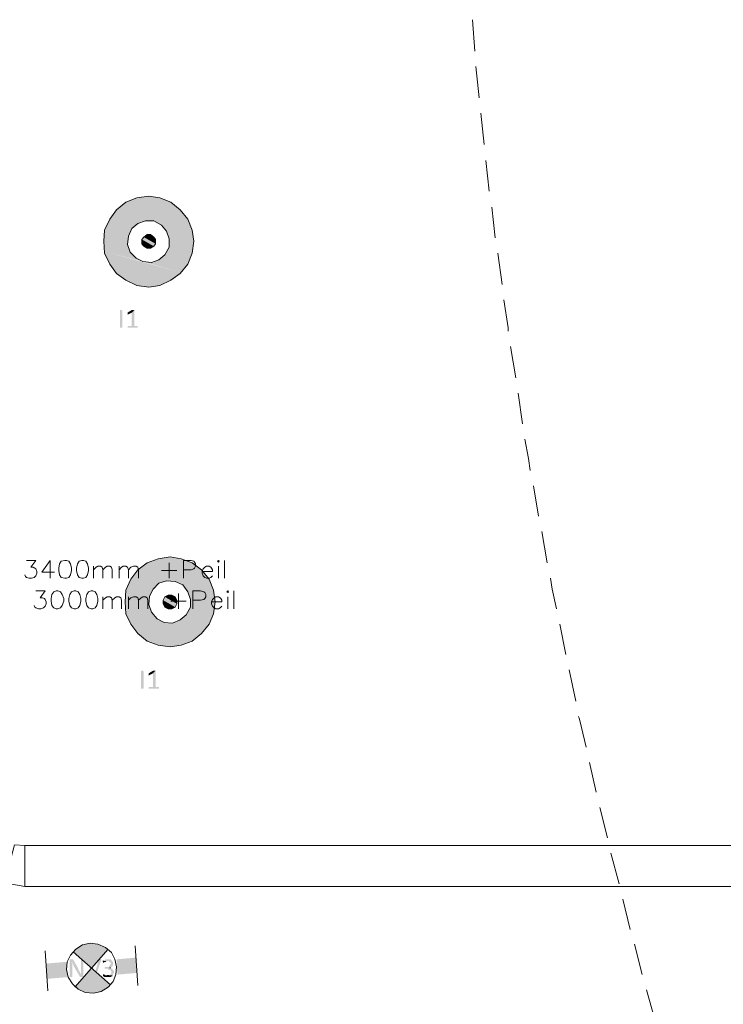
# Model space of a CAD drawing. Header units: millimetres. Extents: x -197899 to 120983, y -4228 to 45370.
# Tile 47 of 200: x -169603 to -166096, y 10548 to 15458. Entities that reach past the tile are written whole.
import ezdxf

# ---------------------------------------------------------------- set-up
doc = ezdxf.new("R2010")
doc.units = ezdxf.units.MM
for name, color, linetype in [('AL63----', 7, 'Continuous'), ('PDF_Geometry', 8, 'Continuous'), ('PDF_Solid Fills', 8, 'Continuous')]:
    doc.layers.add(name, color=color, linetype=linetype)

# ---------------------------------------------------------------- blocks, each defined once
blk = doc.blocks.new('A$C01523A58')
at = {"layer": 'PDF_Solid Fills'}
for color, points in [(1, [(-6845.3, -14583.8), (-6900.3, -14605), (-6591.3, -14689.7)]), (1, [(-6786, -14575.4), (-6845.3, -14583.8), (-6629.4, -14643.1)]), (1, [(-6845.3, -14583.8), (-6629.4, -14643.1), (-6591.3, -14689.7)]), (1, [(-6731, -14583.8), (-6786, -14575.4), (-6675.9, -14605)]), (1, [(-6786, -14575.4), (-6675.9, -14605), (-6629.4, -14643.1)]), (1, [(-6900.3, -14605), (-6946.9, -14643.1), (-6570.2, -14744.7)]), (1, [(-6900.3, -14605), (-6591.3, -14689.7), (-6570.2, -14744.7)]), (1, [(-6972.3, -14676.9), (-6980.8, -14689.7), (-6853.8, -14723.6)]), (1, [(-6955.4, -14655.8), (-6972.3, -14676.9), (-6841.1, -14710.8)]), (1, [(-6972.3, -14676.9), (-6841.1, -14710.8), (-6853.8, -14723.6)]), (1, [(-6951.1, -14647.4), (-6955.4, -14655.8), (-6803, -14698.2)]), (1, [(-6955.4, -14655.8), (-6803, -14698.2), (-6841.1, -14710.8)]), (1, [(-6946.9, -14643.1), (-6951.1, -14647.4), (-6570.2, -14753.2)]), (1, [(-6951.1, -14647.4), (-6760.6, -14698.2), (-6803, -14698.2)]), (1, [(-6946.9, -14643.1), (-6570.2, -14744.7), (-6570.2, -14753.2)]), (1, [(-6989.3, -14706.6), (-7006.2, -14744.7), (-6887.7, -14774.4)]), (1, [(-6980.8, -14689.7), (-6989.3, -14706.6), (-6870.7, -14736.2)]), (1, [(-6989.3, -14706.6), (-6870.7, -14736.2), (-6887.7, -14774.4)]), (1, [(-6980.8, -14689.7), (-6853.8, -14723.6), (-6870.7, -14736.2)]), (1, [(-6760.6, -14698.2), (-6722.6, -14719.3), (-6565.9, -14761.6)]), (1, [(-6760.6, -14698.2), (-6570.2, -14753.2), (-6565.9, -14761.6)]), (1, [(-6722.6, -14719.3), (-6697.1, -14749), (-6565.9, -14782.8)]), (1, [(-6722.6, -14719.3), (-6565.9, -14761.6), (-6565.9, -14782.8)]), (1, [(-7006.2, -14744.7), (-7010.4, -14782.8), (-6891.8, -14816.7)]), (1, [(-7006.2, -14744.7), (-6887.7, -14774.4), (-6891.8, -14816.7)]), (51, [(-6811.5, -14778.6), (-6819.9, -14791.3), (-6752.2, -14812.4)]), (51, [(-6794.5, -14765.9), (-6811.5, -14778.6), (-6752.2, -14791.3)]), (51, [(-6811.5, -14778.6), (-6752.2, -14791.3), (-6752.2, -14812.4)]), (51, [(-6777.6, -14765.9), (-6794.5, -14765.9), (-6760.6, -14778.6)]), (51, [(-6794.5, -14765.9), (-6760.6, -14778.6), (-6752.2, -14791.3)]), (1, [(-6697.1, -14749), (-6688.7, -14765.9), (-6561.7, -14799.7)]), (1, [(-6697.1, -14749), (-6565.9, -14782.8), (-6561.7, -14799.7)]), (1, [(-6688.7, -14765.9), (-6684.5, -14787), (-6565.9, -14820.9)]), (1, [(-6688.7, -14765.9), (-6561.7, -14799.7), (-6565.9, -14820.9)]), (1, [(-7010.4, -14782.8), (-7010.4, -14799.7), (-6883.4, -14837.8)]), (1, [(-7010.4, -14782.8), (-6891.8, -14816.7), (-6883.4, -14837.8)]), (1, [(-7010.4, -14799.7), (-7010.4, -14820.9), (-6879.2, -14854.8)]), (1, [(-7010.4, -14799.7), (-6883.4, -14837.8), (-6879.2, -14854.8)]), (1, [(-7010.4, -14820.9), (-7006.2, -14842.1), (-6849.5, -14884.4)]), (1, [(-7010.4, -14820.9), (-6879.2, -14854.8), (-6849.5, -14884.4)]), (51, [(-6819.9, -14791.3), (-6819.9, -14812.4), (-6760.6, -14825.1)]), (51, [(-6819.9, -14791.3), (-6752.2, -14812.4), (-6760.6, -14825.1)]), (51, [(-6819.9, -14812.4), (-6811.5, -14825.1), (-6777.6, -14833.6)]), (51, [(-6819.9, -14812.4), (-6760.6, -14825.1), (-6777.6, -14833.6)]), (51, [(-6811.5, -14825.1), (-6777.6, -14833.6), (-6794.5, -14833.6)]), (1, [(-6684.5, -14829.4), (-6705.6, -14867.5), (-6587.1, -14897.1)]), (1, [(-6684.5, -14787), (-6684.5, -14829.4), (-6570.2, -14859)]), (1, [(-6684.5, -14787), (-6565.9, -14820.9), (-6570.2, -14859)]), (1, [(-6684.5, -14829.4), (-6570.2, -14859), (-6587.1, -14897.1)]), (1, [(-7006.2, -14842.1), (-7006.2, -14850.5), (-6815.7, -14901.3)]), (1, [(-7006.2, -14842.1), (-6849.5, -14884.4), (-6815.7, -14901.3)]), (1, [(-7006.2, -14850.5), (-7006.2, -14859), (-6629.4, -14960.6)]), (1, [(-7006.2, -14850.5), (-6625.2, -14956.4), (-6629.4, -14960.6)]), (1, [(-7006.2, -14859), (-6980.8, -14914.1), (-6675.9, -14994.5)]), (1, [(-7006.2, -14859), (-6629.4, -14960.6), (-6675.9, -14994.5)]), (1, [(-6705.6, -14867.5), (-6722.6, -14880.2), (-6591.3, -14914.1)]), (1, [(-6705.6, -14867.5), (-6587.1, -14897.1), (-6591.3, -14914.1)]), (1, [(-6980.8, -14914.1), (-6946.9, -14960.6), (-6731, -15019.9)]), (1, [(-6980.8, -14914.1), (-6675.9, -14994.5), (-6731, -15019.9)]), (1, [(-6773.3, -14905.6), (-6815.7, -14901.3), (-6625.2, -14956.4)]), (1, [(-6735.2, -14892.9), (-6773.3, -14905.6), (-6616.7, -14947.9)]), (1, [(-6773.3, -14905.6), (-6616.7, -14947.9), (-6625.2, -14956.4)]), (1, [(-6722.6, -14880.2), (-6735.2, -14892.9), (-6604, -14926.7)]), (1, [(-6735.2, -14892.9), (-6604, -14926.7), (-6616.7, -14947.9)]), (1, [(-6722.6, -14880.2), (-6591.3, -14914.1), (-6604, -14926.7)]), (1, [(-6946.9, -14960.6), (-6900.3, -14994.5), (-6786, -15028.3)]), (1, [(-6946.9, -14960.6), (-6731, -15019.9), (-6786, -15028.3)]), (1, [(-6900.3, -14994.5), (-6786, -15028.3), (-6845.3, -15019.9)]), (7, [(-6917.2, -15231.6), (-6930, -15231.6), (-6930, -15142.6), (-6921.5, -15142.6), (-6917.2, -15146.9)]), (7, [(-6858, -15142.6), (-6870.7, -15155.4), (-6870.7, -15223.1), (-6891.8, -15223.1), (-6891.8, -15227.3), (-6891.8, -15231.6), (-6841.1, -15231.6), (-6841.1, -15227.3), (-6841.1, -15223.1), (-6858, -15223.1)]), (7, [(-6866.5, -15142.6), (-6870.7, -15142.6), (-6891.8, -15155.4), (-6891.8, -15159.6), (-6891.8, -15163.8), (-6891.8, -15168), (-6887.7, -15163.8), (-6870.7, -15155.4), (-6858, -15142.6), (-6862.3, -15142.6)]), (1, [(-6739.5, -16383), (-6794.5, -16404.2), (-6485.5, -16484.6)]), (1, [(-6680.2, -16374.5), (-6739.5, -16383), (-6523.6, -16438)]), (1, [(-6739.5, -16383), (-6523.6, -16438), (-6485.5, -16484.6)]), (1, [(-6625.2, -16383), (-6680.2, -16374.5), (-6570.2, -16404.2)]), (1, [(-6680.2, -16374.5), (-6570.2, -16404.2), (-6523.6, -16438)]), (1, [(-6849.5, -16450.7), (-6866.5, -16471.9), (-6735.2, -16505.8)]), (1, [(-6845.3, -16446.5), (-6849.5, -16450.7), (-6697.1, -16493.1)]), (1, [(-6849.5, -16450.7), (-6697.1, -16493.1), (-6735.2, -16505.8)]), (1, [(-6841.1, -16438), (-6845.3, -16446.5), (-6464.3, -16548.1)]), (1, [(-6845.3, -16446.5), (-6654.8, -16497.3), (-6697.1, -16493.1)]), (1, [(-6794.5, -16404.2), (-6841.1, -16438), (-6464.3, -16539.7)]), (1, [(-6841.1, -16438), (-6464.3, -16539.7), (-6464.3, -16548.1)]), (1, [(-6794.5, -16404.2), (-6485.5, -16484.6), (-6464.3, -16539.7)]), (1, [(-6874.9, -16484.6), (-6883.4, -16501.5), (-6764.9, -16535.4)]), (1, [(-6866.5, -16471.9), (-6874.9, -16484.6), (-6747.9, -16518.5)]), (1, [(-6874.9, -16484.6), (-6747.9, -16518.5), (-6764.9, -16535.4)]), (1, [(-6866.5, -16471.9), (-6735.2, -16505.8), (-6747.9, -16518.5)]), (1, [(-6654.8, -16497.3), (-6616.7, -16514.2), (-6460.1, -16556.6)]), (1, [(-6654.8, -16497.3), (-6464.3, -16548.1), (-6460.1, -16556.6)]), (1, [(-6900.3, -16539.7), (-6904.6, -16582), (-6786, -16611.6)]), (1, [(-6883.4, -16501.5), (-6900.3, -16539.7), (-6781.8, -16569.3)]), (1, [(-6900.3, -16539.7), (-6781.8, -16569.3), (-6786, -16611.6)]), (1, [(-6883.4, -16501.5), (-6764.9, -16535.4), (-6781.8, -16569.3)]), (1, [(-6616.7, -16514.2), (-6591.3, -16548.1), (-6460.1, -16582)]), (1, [(-6616.7, -16514.2), (-6460.1, -16556.6), (-6460.1, -16582)]), (1, [(-6591.3, -16548.1), (-6582.8, -16565.1), (-6455.8, -16598.9)]), (1, [(-6591.3, -16548.1), (-6460.1, -16582), (-6455.8, -16598.9)]), (1, [(-6904.6, -16582), (-6904.6, -16598.9), (-6777.6, -16632.8)]), (1, [(-6904.6, -16582), (-6786, -16611.6), (-6777.6, -16632.8)]), (51, [(-6705.6, -16573.5), (-6714.1, -16590.5), (-6646.4, -16607.4)]), (51, [(-6714.1, -16590.5), (-6714.1, -16607.4), (-6654.8, -16624.3)]), (51, [(-6714.1, -16590.5), (-6646.4, -16607.4), (-6654.8, -16624.3)]), (51, [(-6688.7, -16565.1), (-6705.6, -16573.5), (-6646.4, -16590.5)]), (51, [(-6705.6, -16573.5), (-6646.4, -16590.5), (-6646.4, -16607.4)]), (51, [(-6671.8, -16565.1), (-6688.7, -16565.1), (-6654.8, -16573.5)]), (51, [(-6688.7, -16565.1), (-6654.8, -16573.5), (-6646.4, -16590.5)]), (1, [(-6582.8, -16565.1), (-6578.6, -16586.2), (-6460.1, -16615.9)]), (1, [(-6582.8, -16565.1), (-6455.8, -16598.9), (-6460.1, -16615.9)]), (1, [(-6578.6, -16586.2), (-6578.6, -16624.3), (-6464.3, -16658.2)]), (1, [(-6578.6, -16586.2), (-6460.1, -16615.9), (-6464.3, -16658.2)]), (1, [(-6904.6, -16598.9), (-6904.6, -16615.9), (-6773.3, -16649.7)]), (1, [(-6904.6, -16598.9), (-6777.6, -16632.8), (-6773.3, -16649.7)]), (1, [(-6904.6, -16615.9), (-6900.3, -16641.3), (-6743.7, -16683.6)]), (1, [(-6904.6, -16615.9), (-6773.3, -16649.7), (-6743.7, -16683.6)]), (1, [(-6900.3, -16641.3), (-6900.3, -16649.7), (-6709.8, -16700.5)]), (1, [(-6900.3, -16641.3), (-6743.7, -16683.6), (-6709.8, -16700.5)]), (51, [(-6714.1, -16607.4), (-6705.6, -16624.3), (-6671.8, -16632.8)]), (51, [(-6714.1, -16607.4), (-6654.8, -16624.3), (-6671.8, -16632.8)]), (51, [(-6705.6, -16624.3), (-6671.8, -16632.8), (-6688.7, -16632.8)]), (1, [(-6578.6, -16624.3), (-6599.8, -16662.4), (-6481.2, -16696.3)]), (1, [(-6578.6, -16624.3), (-6464.3, -16658.2), (-6481.2, -16696.3)]), (1, [(-6900.3, -16649.7), (-6900.3, -16658.2), (-6523.6, -16755.5)]), (1, [(-6900.3, -16649.7), (-6519.3, -16751.3), (-6523.6, -16755.5)]), (1, [(-6900.3, -16658.2), (-6874.9, -16709), (-6570.2, -16793.6)]), (1, [(-6900.3, -16658.2), (-6523.6, -16755.5), (-6570.2, -16793.6)]), (1, [(-6629.4, -16687.8), (-6667.5, -16704.7), (-6510.9, -16742.8)]), (1, [(-6612.5, -16675.1), (-6629.4, -16687.8), (-6498.2, -16725.9)]), (1, [(-6629.4, -16687.8), (-6498.2, -16725.9), (-6510.9, -16742.8)]), (1, [(-6599.8, -16662.4), (-6612.5, -16675.1), (-6485.5, -16709)]), (1, [(-6612.5, -16675.1), (-6485.5, -16709), (-6498.2, -16725.9)]), (1, [(-6599.8, -16662.4), (-6481.2, -16696.3), (-6485.5, -16709)]), (1, [(-6874.9, -16709), (-6841.1, -16755.5), (-6625.2, -16814.8)]), (1, [(-6874.9, -16709), (-6570.2, -16793.6), (-6625.2, -16814.8)]), (1, [(-6667.5, -16704.7), (-6709.8, -16700.5), (-6519.3, -16751.3)]), (1, [(-6667.5, -16704.7), (-6510.9, -16742.8), (-6519.3, -16751.3)]), (1, [(-6841.1, -16755.5), (-6794.5, -16793.6), (-6680.2, -16823.3)]), (1, [(-6841.1, -16755.5), (-6625.2, -16814.8), (-6680.2, -16823.3)]), (1, [(-6794.5, -16793.6), (-6680.2, -16823.3), (-6739.5, -16814.8)]), (7, [(-6811.5, -17030.7), (-6824.1, -17030.7), (-6824.1, -16941.8), (-6815.7, -16941.8), (-6811.5, -16946)]), (7, [(-6752.2, -16941.8), (-6764.9, -16954.5), (-6764.9, -17022.2), (-6786, -17022.2), (-6786, -17026.5), (-6786, -17030.7), (-6735.2, -17030.7), (-6735.2, -17026.5), (-6735.2, -17022.2), (-6752.2, -17022.2)]), (7, [(-6760.6, -16941.8), (-6764.9, -16941.8), (-6786, -16954.5), (-6786, -16958.7), (-6786, -16963), (-6786, -16967.2), (-6781.8, -16963), (-6764.9, -16954.5), (-6752.2, -16941.8), (-6756.4, -16941.8)]), (7, [(-7171.3, -18381.1), (-7179.8, -18381.1), (-7179.8, -18385.4), (-7179.8, -18470), (-7167, -18470), (-7167, -18415), (-7167, -18406.5), (-7167, -18402.3), (-7167, -18402.3), (-7171.3, -18398.1), (-7171.3, -18393.8), (-7167, -18393.8), (-7158.5, -18389.6), (-7158.5, -18389.6), (-7162.8, -18385.4), (-7162.8, -18381.1), (-7167, -18381.1)]), (7, [(-7158.5, -18389.6), (-7167, -18393.8), (-7167, -18402.3), (-7162.8, -18402.3), (-7162.8, -18410.8), (-7162.8, -18410.8), (-7133.1, -18461.6), (-7124.7, -18453.1), (-7124.7, -18453.1), (-7129, -18448.9), (-7129, -18444.6), (-7129, -18444.6), (-7133.1, -18440.4), (-7133.1, -18436.1), (-7137.4, -18436.1), (-7137.4, -18431.9), (-7137.4, -18427.7)]), (7, [(-7120.5, -18381.1), (-7124.7, -18381.1), (-7124.7, -18436.1), (-7124.7, -18444.6), (-7124.7, -18453.1), (-7124.7, -18453.1), (-7133.1, -18461.6), (-7133.1, -18465.8), (-7129, -18465.8), (-7129, -18470), (-7116.2, -18470), (-7116.2, -18465.8), (-7112, -18465.8), (-7112, -18385.4), (-7116.2, -18381.1), (-7116.2, -18381.1)]), (7, [(-7090.8, -18381.1), (-7095.1, -18381.1), (-7095.1, -18385.4), (-7095.1, -18385.4), (-7065.4, -18470), (-7061.2, -18457.4), (-7082.4, -18385.4), (-7086.6, -18381.1), (-7086.6, -18381.1)]), (7, [(-7027.3, -18381.1), (-7035.8, -18381.1), (-7035.8, -18385.4), (-7057, -18457.4), (-7061.2, -18457.4), (-7065.4, -18470), (-7052.7, -18470), (-7023.1, -18385.4), (-7023.1, -18381.1), (-7023.1, -18381.1)]), (7, [(-6989.3, -18381.1), (-7001.9, -18381.1), (-7006.2, -18385.4), (-7010.4, -18385.4), (-7010.4, -18389.6), (-7014.6, -18389.6), (-6985, -18389.6), (-6985, -18393.8), (-6980.8, -18393.8), (-6976.5, -18398.1), (-6976.5, -18402.3), (-6976.5, -18406.5), (-6976.5, -18406.5), (-6980.8, -18410.8), (-6980.8, -18415), (-6985, -18415), (-6985, -18419.2), (-7006.2, -18419.2), (-7006.2, -18423.5), (-7006.2, -18427.7), (-6989.3, -18427.7), (-6989.3, -18431.9), (-6980.8, -18431.9), (-6976.5, -18436.1), (-6976.5, -18436.1), (-6972.3, -18440.4), (-6972.3, -18444.6), (-6972.3, -18448.9), (-6972.3, -18453.1), (-6976.5, -18453.1), (-6976.5, -18457.4), (-6980.8, -18457.4), (-6985, -18461.6), (-6993.5, -18461.6), (-6963.8, -18461.6), (-6963.8, -18457.4), (-6963.8, -18453.1), (-6959.6, -18448.9), (-6959.6, -18440.4), (-6959.6, -18440.4), (-6963.8, -18436.1), (-6963.8, -18431.9), (-6968.1, -18431.9), (-6968.1, -18427.7), (-6972.3, -18427.7), (-6976.5, -18423.5), (-6980.8, -18423.5), (-6976.5, -18423.5), (-6972.3, -18419.2), (-6972.3, -18419.2), (-6968.1, -18415), (-6968.1, -18410.8), (-6963.8, -18410.8), (-6963.8, -18406.5), (-6963.8, -18402.3), (-6963.8, -18393.8), (-6968.1, -18393.8), (-6968.1, -18389.6), (-6968.1, -18389.6), (-6972.3, -18385.4), (-6972.3, -18385.4), (-6976.5, -18381.1), (-6985, -18381.1)]), (7, [(-7014.6, -18389.6), (-7014.6, -18393.8), (-7014.6, -18398.1), (-7010.4, -18398.1), (-7006.2, -18393.8), (-7001.9, -18393.8), (-6997.7, -18389.6), (-6993.5, -18389.6)]), (7, [(-7014.6, -18453.1), (-7014.6, -18457.4), (-7014.6, -18461.6), (-7014.6, -18465.8), (-7010.4, -18465.8), (-7006.2, -18470), (-6976.5, -18470), (-6972.3, -18465.8), (-6968.1, -18465.8), (-6968.1, -18461.6), (-7001.9, -18461.6), (-7006.2, -18457.4), (-7010.4, -18457.4)])]:
    blk.add_hatch(color=color, dxfattribs=at).paths.add_polyline_path(points)
at = {"layer": 'PDF_Solid Fills', "true_color": 0x00dd00}
for points in [[(-7112, -18309.2), (-7141.6, -18321.9), (-7069.7, -18427.7)], [(-7078.2, -18300.7), (-7112, -18309.2), (-7069.7, -18427.7)], [(-7044.3, -18304.9), (-7078.2, -18300.7), (-7069.7, -18427.7)], [(-7014.6, -18313.4), (-7044.3, -18304.9), (-7069.7, -18427.7)], [(-6989.3, -18330.3), (-7014.6, -18313.4), (-7069.7, -18427.7)], [(-7141.6, -18321.9), (-7162.8, -18343), (-7069.7, -18427.7)], [(-7196.7, -18393.8), (-7192.4, -18470), (-7298.3, -18402.3)], [(-7192.4, -18470), (-7298.3, -18402.3), (-7294, -18478.5)], [(-6946.9, -18381.1), (-6942.7, -18457.4), (-6849.5, -18372.7)], [(-6942.7, -18457.4), (-6849.5, -18372.7), (-6845.3, -18448.9)], [(-7154.4, -18520.8), (-7124.7, -18537.7), (-7069.7, -18427.7)], [(-7124.7, -18537.7), (-7095.1, -18546.2), (-7069.7, -18427.7)], [(-7095.1, -18546.2), (-7061.2, -18550.5), (-7069.7, -18427.7)], [(-7061.2, -18550.5), (-7031.6, -18546.2), (-7069.7, -18427.7)], [(-7031.6, -18546.2), (-7001.9, -18529.3), (-7069.7, -18427.7)], [(-7001.9, -18529.3), (-6976.5, -18508.2), (-7069.7, -18427.7)]]:
    blk.add_hatch(color=92, dxfattribs=at).paths.add_polyline_path(points)
at = {"layer": 'PDF_Geometry', "color": 7, "lineweight": 18, "true_color": 0xeeeeee}
for points in [[(-5173.1, -13694.8), (-5160.5, -13851.5)], [(-5156.2, -13927.7), (-5139.3, -14084.3)], [(-5130.8, -14160.5), (-5113.9, -14317.1)], [(-5105.4, -14397.6), (-5088.5, -14550)], [(-5075.8, -14630.4), (-5058.8, -14782.8)], [(-5046.2, -14859), (-5025, -15015.7)], [(-5016.5, -15091.8), (-4995.4, -15231.6), (-4995.4, -15248.5)], [(-4982.6, -15324.7), (-4957.2, -15481.3)], [(-4944.6, -15557.5), (-4923.4, -15709.9)], [(-4910.7, -15786.1), (-4893.8, -15883.5), (-4885.3, -15942.7)], [(-4868.3, -16018.9), (-4842.9, -16171.3)], [(-4826, -16247.5), (-4800.6, -16404.2)], [(-7395.7, -16391.5), (-7349.1, -16391.5), (-7374.4, -16425.3), (-7361.8, -16425.3), (-7353.3, -16429.6), (-7349.1, -16433.8), (-7344.9, -16446.5), (-7344.9, -16455), (-7349.1, -16467.7), (-7357.5, -16476.1), (-7370.3, -16480.4), (-7382.9, -16480.4), (-7395.7, -16476.1), (-7399.8, -16471.9), (-7404.1, -16463.4)], [(-7277.1, -16391.5), (-7319.4, -16450.7), (-7256, -16450.7)], [(-7277.1, -16391.5), (-7277.1, -16480.4)], [(-7205.2, -16391.5), (-7222.1, -16395.7), (-7230.5, -16408.4), (-7234.8, -16429.6), (-7234.8, -16442.3), (-7230.5, -16463.4), (-7222.1, -16476.1), (-7205.2, -16480.4), (-7196.7, -16480.4), (-7183.9, -16476.1), (-7175.5, -16463.4), (-7171.3, -16442.3), (-7171.3, -16429.6), (-7175.5, -16408.4), (-7183.9, -16395.7), (-7196.7, -16391.5), (-7205.2, -16391.5)], [(-7120.5, -16391.5), (-7133.1, -16395.7), (-7141.6, -16408.4), (-7145.9, -16429.6), (-7145.9, -16442.3), (-7141.6, -16463.4), (-7133.1, -16476.1), (-7120.5, -16480.4), (-7112, -16480.4), (-7099.3, -16476.1), (-7090.8, -16463.4), (-7086.6, -16442.3), (-7086.6, -16429.6), (-7090.8, -16408.4), (-7099.3, -16395.7), (-7112, -16391.5), (-7120.5, -16391.5)], [(-6612.5, -16480.4), (-6612.5, -16391.5), (-6574.4, -16391.5), (-6561.7, -16395.7), (-6557.4, -16399.9), (-6553.2, -16408.4), (-6553.2, -16421.1), (-6557.4, -16429.6), (-6561.7, -16433.8), (-6574.4, -16438), (-6612.5, -16438)], [(-6443.2, -16395.7), (-6438.9, -16399.9), (-6434.7, -16395.7), (-6438.9, -16391.5), (-6443.2, -16395.7)], [(-6409.3, -16480.4), (-6409.3, -16391.5)], [(-7061.2, -16480.4), (-7061.2, -16421.1)], [(-7061.2, -16438), (-7048.5, -16425.3), (-7040, -16421.1), (-7027.3, -16421.1), (-7018.9, -16425.3), (-7014.6, -16438), (-7014.6, -16480.4)], [(-7014.6, -16438), (-7001.9, -16425.3), (-6993.5, -16421.1), (-6980.8, -16421.1), (-6972.3, -16425.3), (-6968.1, -16438), (-6968.1, -16480.4)], [(-6934.2, -16480.4), (-6934.2, -16421.1)], [(-6934.2, -16438), (-6921.5, -16425.3), (-6913, -16421.1), (-6900.3, -16421.1), (-6891.8, -16425.3), (-6887.7, -16438), (-6887.7, -16480.4)], [(-6887.7, -16438), (-6874.9, -16425.3), (-6862.3, -16421.1), (-6849.5, -16421.1), (-6841.1, -16425.3), (-6836.9, -16438), (-6836.9, -16480.4)], [(-6722.6, -16442.3), (-6646.4, -16442.3)], [(-6684.5, -16404.2), (-6684.5, -16480.4)], [(-6519.3, -16446.5), (-6468.6, -16446.5), (-6468.6, -16438), (-6472.8, -16429.6), (-6477, -16425.3), (-6485.5, -16421.1), (-6498.2, -16421.1), (-6506.6, -16425.3), (-6515.1, -16433.8), (-6519.3, -16446.5), (-6519.3, -16455), (-6515.1, -16467.7), (-6506.6, -16476.1), (-6498.2, -16480.4), (-6485.5, -16480.4), (-6477, -16476.1), (-6468.6, -16467.7)], [(-6438.9, -16421.1), (-6438.9, -16480.4)], [(-4783.7, -16480.4), (-4775.2, -16535.4), (-4754.1, -16632.8)], [(-7349.1, -16543.9), (-7302.5, -16543.9), (-7327.9, -16577.7), (-7315.2, -16577.7), (-7306.7, -16582), (-7302.5, -16586.2), (-7298.3, -16598.9), (-7298.3, -16607.4), (-7302.5, -16620), (-7311, -16628.5), (-7323.7, -16632.8), (-7336.4, -16632.8), (-7349.1, -16628.5), (-7353.3, -16624.3), (-7357.5, -16615.9)], [(-7247.5, -16543.9), (-7260.2, -16548.1), (-7268.6, -16560.8), (-7272.9, -16582), (-7272.9, -16594.6), (-7268.6, -16615.9), (-7260.2, -16628.5), (-7247.5, -16632.8), (-7239, -16632.8), (-7226.3, -16628.5), (-7217.8, -16615.9), (-7209.4, -16594.6), (-7209.4, -16582), (-7217.8, -16560.8), (-7226.3, -16548.1), (-7239, -16543.9), (-7247.5, -16543.9)], [(-7158.5, -16543.9), (-7171.3, -16548.1), (-7179.8, -16560.8), (-7183.9, -16582), (-7183.9, -16594.6), (-7179.8, -16615.9), (-7171.3, -16628.5), (-7158.5, -16632.8), (-7150.1, -16632.8), (-7137.4, -16628.5), (-7129, -16615.9), (-7124.7, -16594.6), (-7124.7, -16582), (-7129, -16560.8), (-7137.4, -16548.1), (-7150.1, -16543.9), (-7158.5, -16543.9)], [(-7073.9, -16543.9), (-7086.6, -16548.1), (-7095.1, -16560.8), (-7099.3, -16582), (-7099.3, -16594.6), (-7095.1, -16615.9), (-7086.6, -16628.5), (-7073.9, -16632.8), (-7065.4, -16632.8), (-7052.7, -16628.5), (-7044.3, -16615.9), (-7040, -16594.6), (-7040, -16582), (-7044.3, -16560.8), (-7052.7, -16548.1), (-7065.4, -16543.9), (-7073.9, -16543.9)], [(-6565.9, -16632.8), (-6565.9, -16543.9), (-6527.8, -16543.9), (-6510.9, -16548.1), (-6506.6, -16552.3), (-6502.4, -16560.8), (-6502.4, -16573.5), (-6506.6, -16582), (-6510.9, -16586.2), (-6527.8, -16590.5), (-6565.9, -16590.5)], [(-6396.6, -16548.1), (-6392.3, -16552.3), (-6388.1, -16548.1), (-6392.3, -16543.9), (-6396.6, -16548.1)], [(-6362.7, -16632.8), (-6362.7, -16543.9)], [(-7014.6, -16632.8), (-7014.6, -16573.5)], [(-7014.6, -16590.5), (-7001.9, -16577.7), (-6993.5, -16573.5), (-6980.8, -16573.5), (-6972.3, -16577.7), (-6968.1, -16590.5), (-6968.1, -16632.8)], [(-6968.1, -16590.5), (-6955.4, -16577.7), (-6946.9, -16573.5), (-6934.2, -16573.5), (-6925.7, -16577.7), (-6921.5, -16590.5), (-6921.5, -16632.8)], [(-6887.7, -16632.8), (-6887.7, -16573.5)], [(-6887.7, -16590.5), (-6874.9, -16577.7), (-6862.3, -16573.5), (-6849.5, -16573.5), (-6841.1, -16577.7), (-6836.9, -16590.5), (-6836.9, -16632.8)], [(-6836.9, -16590.5), (-6824.1, -16577.7), (-6815.7, -16573.5), (-6803, -16573.5), (-6794.5, -16577.7), (-6790.3, -16590.5), (-6790.3, -16632.8)], [(-6675.9, -16594.6), (-6599.8, -16594.6)], [(-6637.9, -16556.6), (-6637.9, -16632.8)], [(-6472.8, -16598.9), (-6422, -16598.9), (-6422, -16590.5), (-6426.2, -16582), (-6430.5, -16577.7), (-6438.9, -16573.5), (-6451.6, -16573.5), (-6460.1, -16577.7), (-6468.6, -16586.2), (-6472.8, -16598.9), (-6472.8, -16607.4), (-6468.6, -16620), (-6460.1, -16628.5), (-6451.6, -16632.8), (-6438.9, -16632.8), (-6430.5, -16628.5), (-6422, -16620)], [(-6392.3, -16573.5), (-6392.3, -16632.8)], [(-4737.1, -16709), (-4707.5, -16861.3)], [(-4690.5, -16937.6), (-4656.7, -17094.2)], [(-4644, -17170.4), (-4639.7, -17183.1), (-4605.9, -17322.8)], [(-4588.9, -17399), (-4555.1, -17547.2)], [(-4538.2, -17623.4), (-4500, -17775.8)], [(-4483.1, -17852), (-4440.8, -18004.4)], [(-4423.8, -18080.6), (-4385.8, -18233)], [(-4364.6, -18304.9), (-4326.5, -18457.4)], [(-4305.3, -18533.6), (-4263, -18681.7)]]:
    blk.add_lwpolyline(points, dxfattribs=at)
at = {"layer": 'PDF_Geometry', "color": 1, "lineweight": 18}
for points in [[(-6570.2, -14859), (-6561.7, -14799.7), (-6570.2, -14744.7), (-6591.3, -14689.7), (-6629.4, -14643.1), (-6675.9, -14605), (-6731, -14583.8), (-6786, -14575.4), (-6845.3, -14583.8), (-6900.3, -14605), (-6946.9, -14643.1), (-6980.8, -14689.7), (-7006.2, -14744.7), (-7010.4, -14799.7), (-7006.2, -14859), (-6980.8, -14914.1), (-6946.9, -14960.6), (-6900.3, -14994.5), (-6845.3, -15019.9), (-6786, -15028.3), (-6731, -15019.9), (-6675.9, -14994.5), (-6629.4, -14960.6), (-6591.3, -14914.1), (-6570.2, -14859)], [(-6684.5, -14829.4), (-6684.5, -14787), (-6697.1, -14749), (-6722.6, -14719.3), (-6760.6, -14698.2), (-6803, -14698.2), (-6841.1, -14710.8), (-6870.7, -14736.2), (-6887.7, -14774.4), (-6891.8, -14816.7), (-6879.2, -14854.8), (-6849.5, -14884.4), (-6815.7, -14901.3), (-6773.3, -14905.6), (-6735.2, -14892.9), (-6705.6, -14867.5), (-6684.5, -14829.4)], [(-6464.3, -16658.2), (-6455.8, -16598.9), (-6464.3, -16539.7), (-6485.5, -16484.6), (-6523.6, -16438), (-6570.2, -16404.2), (-6625.2, -16383), (-6680.2, -16374.5), (-6739.5, -16383), (-6794.5, -16404.2), (-6841.1, -16438), (-6874.9, -16484.6), (-6900.3, -16539.7), (-6904.6, -16598.9), (-6900.3, -16658.2), (-6874.9, -16709), (-6841.1, -16755.5), (-6794.5, -16793.6), (-6739.5, -16814.8), (-6680.2, -16823.3), (-6625.2, -16814.8), (-6570.2, -16793.6), (-6523.6, -16755.5), (-6485.5, -16709), (-6464.3, -16658.2)], [(-6578.6, -16624.3), (-6578.6, -16586.2), (-6591.3, -16548.1), (-6616.7, -16514.2), (-6654.8, -16497.3), (-6697.1, -16493.1), (-6735.2, -16505.8), (-6764.9, -16535.4), (-6781.8, -16569.3), (-6786, -16611.6), (-6773.3, -16649.7), (-6743.7, -16683.6), (-6709.8, -16700.5), (-6667.5, -16704.7), (-6629.4, -16687.8), (-6599.8, -16662.4), (-6578.6, -16624.3)]]:
    blk.add_lwpolyline(points, dxfattribs=at)
at = {"layer": 'PDF_Geometry', "color": 51, "lineweight": 18}
for points in [[(-6752.2, -14812.4), (-6752.2, -14791.3), (-6760.6, -14778.6), (-6777.6, -14765.9), (-6794.5, -14765.9), (-6811.5, -14778.6), (-6819.9, -14791.3), (-6819.9, -14812.4), (-6811.5, -14825.1), (-6794.5, -14833.6), (-6777.6, -14833.6), (-6760.6, -14825.1), (-6752.2, -14812.4)], [(-6646.4, -16607.4), (-6646.4, -16590.5), (-6654.8, -16573.5), (-6671.8, -16565.1), (-6688.7, -16565.1), (-6705.6, -16573.5), (-6714.1, -16590.5), (-6714.1, -16607.4), (-6705.6, -16624.3), (-6688.7, -16632.8), (-6671.8, -16632.8), (-6654.8, -16624.3), (-6646.4, -16607.4)]]:
    blk.add_lwpolyline(points, dxfattribs=at)
at = {"layer": 'PDF_Geometry', "color": 200, "lineweight": 18}
for points in [[(-7505.7, -18000.2), (-7454.9, -17809.6), (-7404.1, -17813.9)], [(-7404.1, -18017.1), (-7505.7, -18000.2), (-7454.9, -17809.6)], [(-7404.1, -18017.1), (-7404.1, -17813.9), (-1528.3, -17813.9)], [(-1528.3, -18017.1), (-7404.1, -18017.1), (-7404.1, -17813.9)]]:
    blk.add_lwpolyline(points, dxfattribs=at)
at = {"layer": 'PDF_Geometry', "color": 92, "lineweight": 18, "true_color": 0x00dd00}
for points in [[(-6946.9, -18419.2), (-6955.4, -18381.1), (-6972.3, -18347.3), (-7001.9, -18321.9), (-7040, -18304.9), (-7078.2, -18300.7), (-7116.2, -18309.2), (-7150.1, -18330.3), (-7175.5, -18360), (-7192.4, -18393.8), (-7196.7, -18431.9), (-7188.2, -18470), (-7167, -18503.9), (-7137.4, -18529.3), (-7103.6, -18546.2), (-7061.2, -18550.5), (-7023.1, -18542), (-6989.3, -18520.8), (-6963.8, -18491.2), (-6951.1, -18457.4), (-6946.9, -18419.2)], [(-6853.8, -18313.4), (-6841.1, -18512.3)], [(-7302.5, -18338.8), (-7289.8, -18537.7)], [(-6976.5, -18508.2), (-7162.8, -18343)], [(-7154.4, -18520.8), (-6989.3, -18330.3)]]:
    blk.add_lwpolyline(points, dxfattribs=at)
at = {"layer": 'PDF_Geometry', "color": 7, "lineweight": 0}
for points in [[(-7010.4, -18389.6), (-7014.6, -18389.6)], [(-6985, -18461.6), (-6993.5, -18461.6)], [(-6980.8, -18423.5), (-6976.5, -18423.5)]]:
    blk.add_lwpolyline(points, dxfattribs=at)

msp = doc.modelspace()

# ---------------------------------------------------------------- block references
at = {"layer": 'AL63----'}
msp.add_blockref('A$C01523A58', (-162173.6, 29153.2), dxfattribs=at)

doc.saveas('drawing.dxf')
